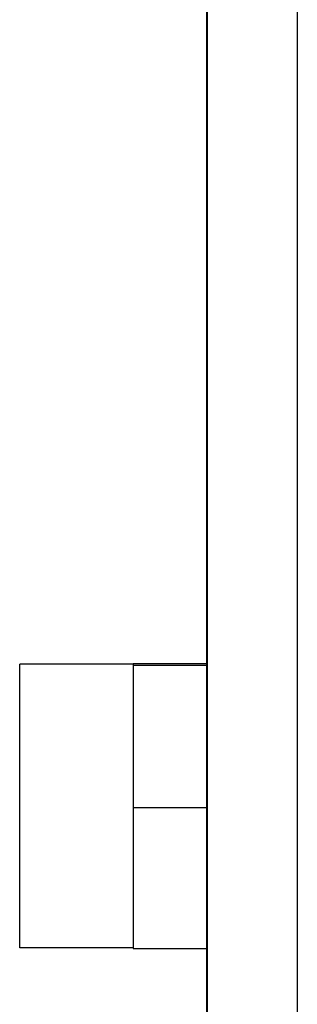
# Model space of a CAD drawing. Header units: inches. Extents: x 0 to 22, y 0 to 17.
# Tile 33 of 85: x 8.817 to 8.971, y 7.544 to 8.091. Entities that reach past the tile are written whole.
import ezdxf

# ---------------------------------------------------------------- set-up
doc = ezdxf.new("R2010")
doc.units = ezdxf.units.IN
doc.header["$LTSCALE"] = 1.21
doc.header["$MEASUREMENT"] = 0
doc.layers.get('0').update_dxf_attribs({"linetype": 'CONTINUOUS'})

msp = doc.modelspace()

# ---------------------------------------------------------------- linework, layer by layer
at = {"color": 7, "linetype": 'CONTINUOUS'}
for p, q in [((8.92121, 5.72417), (8.92121, 9.40369)), ((8.88029, 7.73293), (8.88029, 7.57466)), ((8.88029, 7.73293), (8.92121, 7.73293)), ((8.8173, 7.57505), (8.8173, 7.73253)), ((8.88029, 7.73253), (8.8173, 7.73253)), ((8.88029, 7.73213), (8.92121, 7.73213)), ((8.88029, 7.653), (8.92121, 7.653)), ((8.88029, 7.57505), (8.8173, 7.57505)), ((8.88029, 7.57466), (8.92121, 7.57466))]:
    msp.add_line(p, q, dxfattribs=at)
at = {"color": 9, "linetype": 'CONTINUOUS'}
for p, q in [((8.92139, 9.39785), (8.92139, 5.72399)), ((8.97139, 9.39742), (8.97139, 5.72356))]:
    msp.add_line(p, q, dxfattribs=at)

doc.saveas('drawing.dxf')
